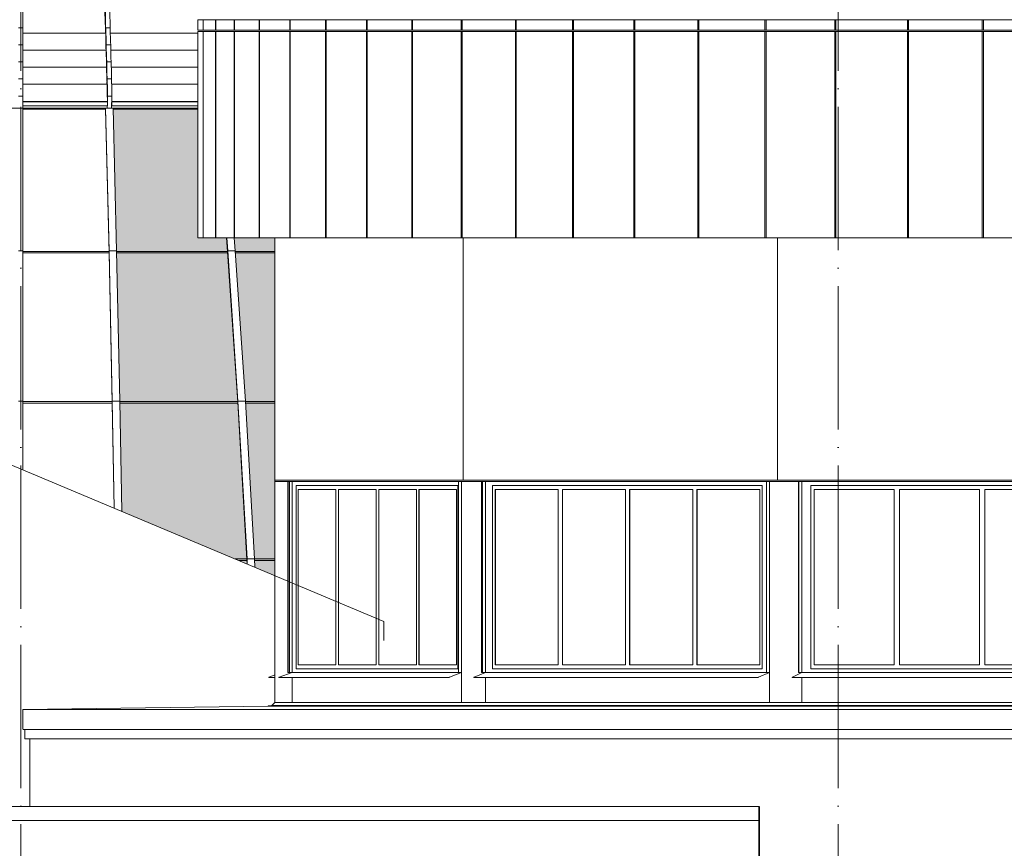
# Model space of a CAD drawing. Header units: millimetres. Extents: x 27034 to 255531, y -206966 to 210227.
# Tile 31 of 87: x 113545 to 123425, y 22288 to 30606. Entities that reach past the tile are written whole.
import ezdxf

# ---------------------------------------------------------------- set-up
doc = ezdxf.new("R2010")
doc.units = ezdxf.units.MM
doc.header["$LTSCALE"] = 0.05
doc.linetypes.add('ACAD_ISO04W100', pattern=[30, 24, -3, 0, -3])
doc.layers.get('0').update_dxf_attribs({"lineweight": 0})
doc.layers.add('001 Axis', color=1, linetype='ACAD_ISO04W100', lineweight=13)
doc.layers.add('dato vitrajebi', color=7, linetype='Continuous', lineweight=0)

# ---------------------------------------------------------------- blocks, each defined once
blk = doc.blocks.new('fhjkjhjk')
h = blk.add_hatch(color=5)
h.dxf.hatch_style = 1
h.set_gradient(color1=(194, 255, 255), rotation=90, one_color=1, tint=1)
h.paths.add_polyline_path([(-750.6, 14351.2), (-751.5, 14368), (-841.8, 15931.4), (-842.8, 15947.5), (-944.2, 17440.4), (-945.3, 17455.7), (-956, 17591.4), (-1242.6, 17591.4), (-1242.6, 18881.7), (-2093.3, 18881.7), (-2058.5, 17455.7), (-2058.2, 17440.4), (-2027, 15947.5), (-2026.7, 15931.4), (-2007.4, 14845.6), (-748.9, 14317)])
h = blk.add_hatch(color=5)
h.dxf.hatch_style = 1
h.set_gradient(color1=(194, 255, 255), rotation=90, one_color=1, tint=1)
h.paths.add_polyline_path([(-868.7, 17455.7), (-867.6, 17440.4), (-766.3, 15947.5), (-765.3, 15931.4), (-675, 14368), (-674.2, 14351.2), (-671, 14284.3), (-471.8, 14200.6), (-471.8, 17591.4), (-879.4, 17591.4)])
at = {"elevation": -8576.5}
for points in [[(-2997.9, 18892.1), (-2997.9, 27619.1)], [(-3019.9, 19700.1), (-3041.9, 19700.1)], [(-3019.9, 19700.1), (-2997.9, 19700.1)], [(-2167.4, 19700.1), (-2169.2, 19645.1)], [(-2167.4, 19700.1), (-2123.4, 19700.1)], [(-2997.9, 19645.1), (-2169.2, 19645.1)], [(-2121.9, 19645.1), (-1242.6, 19645.1)], [(-3019.9, 19530.3), (-3041.9, 19530.3)], [(-3019.9, 19530.3), (-2997.9, 19530.3)], [(-2997.9, 19475.8), (-2164.5, 19475.8)], [(-2162.6, 19530.3), (-2164.5, 19475.8)], [(-2162.6, 19530.3), (-2118.7, 19530.3)], [(-2117.2, 19475.8), (-1242.6, 19475.8)], [(-3019.9, 19359), (-3041.9, 19359)], [(-3019.9, 19359), (-2997.9, 19359)], [(-2997.9, 19305.1), (-2159.8, 19305.2)], [(-2157.9, 19359), (-2159.8, 19305.2)], [(-2157.9, 19359), (-2114, 19359)], [(-2112.5, 19305.1), (-1242.6, 19305.1)], [(-3019.9, 19186.4), (-3041.9, 19186.4)], [(-3019.9, 19186.4), (-2997.9, 19186.4)], [(-2153.3, 19186.4), (-2155.2, 19133.1)], [(-2153.3, 19186.4), (-2109.3, 19186.4)], [(-2997.9, 19133), (-2155.2, 19133.1)], [(-2107.9, 19133), (-1242.6, 19133)], [(-3019.9, 19012.4), (-3041.9, 19012.4)], [(-3019.9, 19012.4), (-2997.9, 19012.4)], [(-2148.7, 19012.4), (-2150.7, 18957.4)], [(-2148.7, 19012.4), (-2104.8, 19012.4)], [(-2104.8, 19012.4), (-2109, 18892.1)], [(-3019.9, 18892.1), (-23202.5, 18892.1)], [(-3019.9, 18892.1), (-3041.9, 18892.1)], [(-3019.9, 18892.1), (-1242.6, 18892.1)], [(-3019.9, 18892.1), (-2997.9, 18892.1)], [(-2997.9, 18959.5), (-2150.6, 18959.5)], [(-2997.9, 18959.5), (-2150.6, 18959.5)], [(-2997.9, 18958.2), (-2150.7, 18958.2)], [(-2997.9, 18957.4), (-2150.7, 18957.4)], [(-2997.9, 18915.6), (-2150.3, 18915.6)], [(-2997.9, 15261.6), (-2997.9, 18892.1)], [(-2997.9, 18881.7), (-2168.8, 18881.7)], [(-2168.5, 18892.1), (-2168.8, 18881.7)], [(-2168.8, 18881.7), (-2134, 17440.4), (-2102.4, 15931.4), (-2083.5, 14877.5)], [(-2168.5, 18892.1), (-2133.6, 17460.3), (-2102, 15950.5), (-2082.9, 14877.3)], [(-2168.5, 18892.1), (-2093.5, 18892.1)], [(-2152.2, 18915.6), (-2153, 18892.1)], [(-2150.7, 18958.2), (-2150.7, 18957.4)], [(-2150.7, 18957.4), (-2150.2, 18915.7)], [(-2106.8, 18955.3), (-2106.3, 18915.7)], [(-2106.7, 18958.2), (-1242.6, 18958.2)], [(-2106.7, 18958.2), (-2106.6, 18957.4)], [(-2106.7, 18957.4), (-2106.2, 18915.7)], [(-2106.7, 18956.3), (-2106.3, 18915.7)], [(-2106.7, 18936.8), (-2106.4, 18915.7)], [(-2106.7, 18936.8), (-2106.6, 18936.8)], [(-2106.6, 18959.5), (-1242.6, 18959.5)], [(-2106.6, 18959.5), (-1242.6, 18959.5)], [(-2106.6, 18957.4), (-1242.6, 18957.4)], [(-2106.6, 18957.4), (-2106.2, 18915.7)], [(-2106.6, 18936.8), (-2106.4, 18915.7)], [(-2106.3, 18915.7), (-2106.2, 18915.7)], [(-2106.3, 18915.6), (-1242.6, 18915.6)], [(-2093.5, 18892.1), (-2058.6, 17460.3), (-2027, 15950.5), (-2007.4, 14845.6)], [(-2093.3, 18881.7), (-1242.6, 18881.7)], [(-748.9, 14317), (-751.1, 14361.7), (-842.4, 15941.9), (-944.9, 17450.8), (-956, 17591.4)], [(-954, 17591.4), (-943.6, 17460.3), (-841.1, 15950.5), (-749.7, 14369.3), (-747.1, 14316.3)], [(-879.4, 17591.4), (-869, 17460.3), (-766.4, 15950.5), (-675.1, 14369.3), (-671, 14284.3)], [(-3019.9, 17460.3), (-3041.9, 17460.3)], [(-3019.9, 17460.3), (-2997.9, 17460.3)], [(-2134.3, 17455.7), (-2997.9, 17455.7)], [(-2997.9, 17440.4), (-2134, 17440.4)], [(-2133.6, 17460.3), (-2134, 17440.4)], [(-2133.6, 17460.3), (-2058.6, 17460.3)], [(-2058.5, 17455.7), (-945.3, 17455.7)], [(-944.2, 17440.4), (-2058.2, 17440.4)], [(-943.6, 17460.3), (-944.9, 17450.8)], [(-943.6, 17460.3), (-869, 17460.3)], [(-868.7, 17455.7), (-471.8, 17455.7)], [(-471.8, 17440.4), (-867.6, 17440.4)], [(-3019.9, 15950.5), (-3041.9, 15950.5)], [(-3019.9, 15950.5), (-2997.9, 15950.5)], [(-2997.9, 15947.5), (-2102.7, 15947.5)], [(-2102.4, 15931.4), (-2997.9, 15931.4)], [(-2102, 15950.5), (-2102.4, 15931.4)], [(-2102, 15950.7), (-2027, 15950.5)], [(-2027, 15947.5), (-842.8, 15947.5)], [(-841.8, 15931.4), (-2026.7, 15931.4)], [(-841.1, 15950.5), (-842.4, 15941.9)], [(-841.1, 15950.5), (-766.4, 15950.5)], [(-766.3, 15947.5), (-471.8, 15947.5)], [(-471.8, 15931.4), (-765.3, 15931.4)], [(-870.3, 14368), (-751.5, 14368)], [(-750.6, 14351.2), (-830.3, 14351.2)], [(-749.7, 14369.3), (-751.1, 14361.7)], [(-749.7, 14369.3), (-675.1, 14369.3)], [(-675, 14368), (-471.8, 14368)], [(-471.8, 14351.2), (-674.2, 14351.2)]]:
    blk.add_lwpolyline(points, dxfattribs=at)
for points in [[(-2642.5, 27619, -0.030618), (-2522.9, 26836.8, -0.00958), (-2417.2, 25576, -0.004947), (-2318.3, 23826.4, -0.003122), (-2228.1, 21621.1, -0.002222), (-2148.7, 19012.4)], [(-2642.5, 27535.6, -0.031002), (-2523.6, 26758.8, -0.009579), (-2418.2, 25502.1, -0.004947), (-2319.6, 23758.2, -0.003122), (-2229.7, 21559.9, -0.002242), (-2150.6, 18959.5)], [(-2571, 27521.6, -0.012481), (-2479, 26836.8, -0.00958), (-2373.2, 25576, -0.004947), (-2274.3, 23826.4, -0.003122), (-2184.1, 21621.1, -0.002222), (-2104.8, 19012.4)], [(-2150.3, 18915.6, 0.409798), (-2150.2, 18915.7)], [(-2106.4, 18915.7, 1.023173), (-2106.2, 18915.7)], [(-2106.4, 18915.7, 0.900389), (-2106.2, 18915.7)]]:
    blk.add_lwpolyline(points, format="xyb", dxfattribs=at)
blk = doc.blocks.new('*U33')
for points, elevation in [([(66537.2, -4665.5), (24287.4, -4665.5)], 137122.1), ([(24287.4, -4769.4), (24287.4, -4665.5)], 90376.4), ([(24340.4, -4769.4), (24340.4, -4665.5)], 90376.4), ([(24341.7, -4769.4), (24341.7, -4665.5)], 90376.4), ([(24463.7, -4769.4), (24463.7, -4665.5)], 90376.4), ([(24466.1, -4769.4), (24466.1, -4665.5)], 90376.4), ([(24651.8, -4769.4), (24651.8, -4665.5)], 90376.4), ([(24655.1, -4769.4), (24655.1, -4665.5)], 90376.4), ([(24901.2, -4769.4), (24901.2, -4665.5)], 90376.4), ([(24905.4, -4769.4), (24905.4, -4665.5)], 90376.4), ([(25208.1, -4769.4), (25208.1, -4665.5)], 90376.4), ([(25213.1, -4769.4), (25213.1, -4665.5)], 90376.4), ([(25568.4, -4769.4), (25568.4, -4665.5)], 90376.4), ([(25574.2, -4769.4), (25574.2, -4665.5)], 90376.4), ([(25978.5, -4769.4), (25978.5, -4665.5)], 90376.4), ([(25985.1, -4769.4), (25985.1, -4665.5)], 90376.4), ([(26432.5, -4769.4), (26432.5, -4665.5)], 90376.4), ([(26439.7, -4769.4), (26439.7, -4665.5)], 90376.4), ([(26930, -4769.4), (26930, -4665.5)], 90376.4), ([(26937.8, -4769.4), (26937.8, -4665.5)], 90376.4), ([(27473.5, -4769.4), (27473.5, -4665.5)], 90376.4), ([(27481.9, -4769.4), (27481.9, -4665.5)], 90376.4), ([(28047.5, -4769.4), (28047.5, -4665.5)], 90376.4), ([(28056.5, -4769.4), (28056.5, -4665.5)], 90376.4), ([(28660.9, -4769.4), (28660.9, -4665.5)], 90376.4), ([(28670.3, -4769.4), (28670.3, -4665.5)], 90376.4), ([(29304.1, -4769.4), (29304.1, -4665.5)], 90376.4), ([(29314, -4769.4), (29314, -4665.5)], 90376.4), ([(29977.3, -4769.4), (29977.3, -4665.5)], 90376.4), ([(29987.7, -4769.4), (29987.7, -4665.5)], 90376.4), ([(30678.7, -4769.4), (30678.7, -4665.5)], 90376.4), ([(30689.4, -4769.4), (30689.4, -4665.5)], 90376.4), ([(31406.3, -4769.4), (31406.3, -4665.5)], 90376.4), ([(31417.4, -4769.4), (31417.4, -4665.5)], 90376.4), ([(32156.9, -4769.4), (32156.9, -4665.5)], 90376.4), ([(32168.4, -4769.4), (32168.4, -4665.5)], 90376.4), ([(66537.2, -4769.4), (24287.4, -4769.4)], 90376.4), ([(66537.2, -4784.4), (24287.4, -4784.4)], 137122.1), ([(24287.4, -6855.8), (24287.4, -4784.4)], 90376.4), ([(24340.4, -6855.8), (24340.4, -4784.4)], 90376.4), ([(24341.7, -6855.8), (24341.7, -4784.4)], 90376.4), ([(24463.7, -6855.8), (24463.7, -4784.4)], 90376.4), ([(24466.1, -6855.8), (24466.1, -4784.4)], 90376.4), ([(24651.8, -6855.8), (24651.8, -4784.4)], 90376.4), ([(24655.1, -6855.8), (24655.1, -4784.4)], 90376.4), ([(24901.2, -6855.8), (24901.2, -4784.4)], 90376.4), ([(24905.4, -6855.8), (24905.4, -4784.4)], 90376.4), ([(25208.1, -6855.8), (25208.1, -4784.4)], 90376.4), ([(25213.1, -6855.8), (25213.1, -4784.4)], 90376.4), ([(25568.4, -6855.8), (25568.4, -4784.4)], 90376.4), ([(25574.2, -6855.8), (25574.2, -4784.4)], 90376.4), ([(25978.5, -6855.8), (25978.5, -4784.4)], 90376.4), ([(25985.1, -6855.8), (25985.1, -4784.4)], 90376.4), ([(26432.5, -6855.8), (26432.5, -4784.4)], 90376.4), ([(26439.7, -6855.8), (26439.7, -4784.4)], 90376.4), ([(26930, -6855.8), (26930, -4784.4)], 90376.4), ([(26937.8, -6855.8), (26937.8, -4784.4)], 90376.4), ([(27473.5, -6855.8), (27473.5, -4784.4)], 90376.4), ([(27481.9, -6855.8), (27481.9, -4784.4)], 90376.4), ([(28047.5, -6855.8), (28047.5, -4784.4)], 90376.4), ([(28056.5, -6855.8), (28056.5, -4784.4)], 90376.4), ([(28660.9, -6855.8), (28660.9, -4784.4)], 90376.4), ([(28670.3, -6855.8), (28670.3, -4784.4)], 90376.4), ([(29304.1, -6855.8), (29304.1, -4784.4)], 90376.4), ([(29314, -6855.8), (29314, -4784.4)], 90376.4), ([(29977.3, -6855.8), (29977.3, -4784.4)], 90376.4), ([(29987.7, -6855.8), (29987.7, -4784.4)], 90376.4), ([(30678.7, -6855.8), (30678.7, -4784.4)], 90376.4), ([(30689.4, -6855.8), (30689.4, -4784.4)], 90376.4), ([(31406.3, -6855.8), (31406.3, -4784.4)], 90376.4), ([(31417.4, -6855.8), (31417.4, -4784.4)], 90376.4), ([(32156.9, -6855.8), (32156.9, -4784.4)], 90376.4), ([(32168.4, -6855.8), (32168.4, -4784.4)], 90376.4), ([(66537.2, -6855.8), (24287.4, -6855.8)], 68999.2), ([(25058.2, -11521.5), (25058.2, -6855.8)], 90376.4), ([(26950.5, -9288.3), (26950.5, -6855.8)], 90376.4), ([(30101.3, -9288.3), (30101.3, -6855.8)], 90376.4), ([(65781.8, -9288.3), (25058.2, -9288.3)], 90376.4), ([(65781.8, -9303.1), (25058.2, -9303.1)], 90376.4), ([(25058.5, -9341.7), (25058.2, -9341.7)], 90376.4), ([(25058.5, -9383.2), (25058.2, -9383.2)], 90376.4), ([(25058.5, -11219.1), (25058.5, -9303.1)], 90376.4), ([(25191.1, -11219.1), (25191.1, -9303.1)], 90376.4), ([(25192.8, -11219.1), (25192.8, -9303.1)], 90376.4), ([(25207.3, -11219.1), (25207.3, -9303.1)], 90376.4), ([(25234.3, -11219.1), (25234.3, -9303.1)], 90376.4), ([(26894.9, -9341.7), (25274.8, -9341.7)], 90376.4), ([(25274.8, -11184), (25274.8, -9341.7)], 90376.4), ([(26894.9, -11184), (26894.9, -9341.7)], 90376.4), ([(26902.6, -11219.1), (26902.6, -9303.1)], 90376.4), ([(26932.7, -11521.5), (26932.7, -9303.1)], 90376.4), ([(27133.7, -11219.1), (27133.7, -9303.1)], 90376.4), ([(27135.6, -11219.1), (27135.6, -9303.1)], 90376.4), ([(27142.6, -11219.1), (27142.6, -9303.1)], 90376.4), ([(27172.1, -11219.1), (27172.1, -9303.1)], 90376.4), ([(29948.1, -9341.7), (27242.6, -9341.7)], 90376.4), ([(27242.6, -11184), (27242.6, -9341.7)], 90376.4), ([(29948.1, -11184), (29948.1, -9341.7)], 90376.4), ([(29991.5, -11219.1), (29991.5, -9303.1)], 90376.4), ([(30023.4, -11521.5), (30023.4, -9303.1)], 90376.4), ([(30314, -11219.1), (30314, -9303.1)], 90376.4), ([(30316, -11219.1), (30316, -9303.1)], 90376.4), ([(30316.6, -11219.1), (30316.6, -9303.1)], 90376.4), ([(30346.6, -11219.1), (30346.6, -9303.1)], 90376.4), ([(33869.1, -9341.7), (30437.3, -9341.7)], 90376.4), ([(30437.3, -11184), (30437.3, -9341.7)], 90376.4), ([(25058.5, -11142.5), (25058.2, -11142.5)], 90376.4), ([(25058.5, -11184), (25058.2, -11184)], 90376.4), ([(26932.7, -11219.1), (25191.1, -11219.1)], 147880.4), ([(26894.9, -11184), (25274.8, -11184)], 90376.4), ([(30023.4, -11219.1), (27133.7, -11219.1)], 147880.4), ([(29948.1, -11184), (27242.6, -11184)], 90376.4), ([(33970.4, -11219.1), (30314, -11219.1)], 147880.4), ([(33869.1, -11184), (30437.3, -11184)], 90376.4), ([(22531, -11590.7), (24991.6, -11557.2), (24991.5, -11552.4), (25028.5, -11551.3), (25058.2, -11521.5), (25058.2, -11270.9)], 90376.4), ([(25058.2, -11270.9), (24998.7, -11270.9)], 147880.4), ([(25058.2, -11521.5), (25058.2, -11270.9)], 90376.4), ([(26811.2, -11270.9), (25099.6, -11270.9)], 147880.4), ([(25234.3, -11270.9), (25234.3, -11521.5)], 90376.4), ([(29911.9, -11270.9), (27058.9, -11270.9)], 147880.4), ([(27172.1, -11270.9), (27172.1, -11521.5)], 90376.4), ([(33872.9, -11270.9), (30254.2, -11270.9)], 147880.4), ([(30346.6, -11270.9), (30346.6, -11521.5)], 90376.4), ([(40768, -11552.4), (24991.5, -11552.4)], 88892.2), ([(40768, -11557.2), (24991.6, -11557.2)], 88892.2), ([(40768, -11551.3), (25028.5, -11551.3)], 88892.2), ([(40768, -11521.5), (25058.2, -11521.5)], 88892.2), ([(40768, -11590.7), (22531, -11590.7)], 88892.2), ([(40768, -11790.7), (22535.5, -11790.7)], 99302.9), ([(40768, -11884), (22551, -11884)], 88892.2)]:
    blk.add_lwpolyline(points, dxfattribs=dict(elevation=elevation))
for points, elevation in [([(25021.6, -11270.9), (25001.7, -11270.9, -0.831422), (25000.7, -11265.1), (25058.2, -11243)], 90376.4), ([(25154, -11270.9), (25102.6, -11270.9, -0.831422), (25101.5, -11265.1), (25234.3, -11219.1)], 90376.4), ([(26811.2, -11270.9, -0.820047), (26810.1, -11265.1), (26932.7, -11219.1)], 90376.4), ([(27112.2, -11270.9), (27058.9, -11270.9, -0.809561), (27057.7, -11265.2), (27172.1, -11219.1)], 90376.4), ([(29911.9, -11270.9, -0.807264), (29910.6, -11265.2), (30023.4, -11219.1)], 90376.4), ([(30322.5, -11270.9), (30254.2, -11270.9, -0.777679), (30252.8, -11265.3), (30346.6, -11219.1)], 90376.4), ([(22601, -12564), (22601, -11884), (22551, -11884), (22551, -11790.7), (22535.5, -11790.7, -0.414214), (22531, -11786.2), (22531, -11590.7)], 88892.2)]:
    blk.add_lwpolyline(points, format="xyb", dxfattribs=dict(elevation=elevation))
at = {"layer": 'dato vitrajebi', "color": 135, "lineweight": 0, "elevation": 90376.4}
for points in [[(25671.7, -9383.2), (25292.5, -9383.2)], [(25292.5, -11142.5), (25292.5, -9383.2)], [(25294.8, -11142.5), (25294.8, -9383.2)], [(25671.7, -11142.5), (25671.7, -9383.2)], [(26075.8, -9383.2), (25696.9, -9383.2)], [(25696.9, -11142.5), (25696.9, -9383.2)], [(25698.9, -11142.5), (25698.9, -9383.2)], [(26075.8, -11142.5), (26075.8, -9383.2)], [(26479.9, -9383.2), (26101, -9383.2)], [(26101, -11142.5), (26101, -9383.2)], [(26103.1, -11142.5), (26103.1, -9383.2)], [(26479.9, -11142.5), (26479.9, -9383.2)], [(26883.6, -9383.2), (26505.1, -9383.2)], [(26505.1, -11142.5), (26505.1, -9383.2)], [(26507.2, -11142.5), (26507.2, -9383.2)], [(26883.6, -11142.5), (26883.6, -9383.2)], [(27902.5, -9383.2), (27269.6, -9383.2)], [(27269.6, -11142.5), (27269.6, -9383.2)], [(27271.6, -11142.5), (27271.6, -9383.2)], [(27902.5, -11142.5), (27902.5, -9383.2)], [(28577.4, -9383.2), (27944.6, -9383.2)], [(27944.6, -11142.5), (27944.6, -9383.2)], [(27946.5, -11142.5), (27946.5, -9383.2)], [(28577.4, -11142.5), (28577.4, -9383.2)], [(29252.2, -9383.2), (28619.4, -9383.2)], [(28619.4, -11142.5), (28619.4, -9383.2)], [(28621.4, -11142.5), (28621.4, -9383.2)], [(29252.2, -11142.5), (29252.2, -9383.2)], [(29926.7, -9383.2), (29294.3, -9383.2)], [(29294.3, -11142.5), (29294.3, -9383.2)], [(29296.2, -11142.5), (29296.2, -9383.2)], [(29926.7, -11142.5), (29926.7, -9383.2)], [(31273, -9383.2), (30470.3, -9383.2)], [(30470.3, -11142.5), (30470.3, -9383.2)], [(30472.1, -11142.5), (30472.1, -9383.2)], [(31273, -11142.5), (31273, -9383.2)], [(32129, -9383.2), (31326.4, -9383.2)], [(31326.4, -11142.5), (31326.4, -9383.2)], [(31328.1, -11142.5), (31328.1, -9383.2)], [(32129, -11142.5), (32129, -9383.2)], [(32985, -9383.2), (32182.4, -9383.2)], [(32182.4, -11142.5), (32182.4, -9383.2)], [(32184.1, -11142.5), (32184.1, -9383.2)], [(25671.7, -11142.5), (25292.5, -11142.5)], [(26075.8, -11142.5), (25696.9, -11142.5)], [(26479.9, -11142.5), (26101, -11142.5)], [(26883.6, -11142.5), (26505.1, -11142.5)], [(27902.5, -11142.5), (27269.6, -11142.5)], [(28577.4, -11142.5), (27944.6, -11142.5)], [(29252.2, -11142.5), (28619.4, -11142.5)], [(29926.7, -11142.5), (29294.3, -11142.5)], [(31273, -11142.5), (30470.3, -11142.5)], [(32129, -11142.5), (31326.4, -11142.5)], [(32985, -11142.5), (32182.4, -11142.5)]]:
    blk.add_lwpolyline(points, dxfattribs=at)

msp = doc.modelspace()

# ---------------------------------------------------------------- linework, layer by layer
at = {"lineweight": 0}
for points in [[(117198.3, 24565.7), (111923.4, 26781.1)], [(117198.3, 24375.5), (117198.3, 24565.7)]]:
    msp.add_lwpolyline(points, dxfattribs=at)
msp.add_lwpolyline([(120966.4, 22567.7), (120966.4, 22707.7), (80906, 22707.7), (80906, 22567.7), (120966.4, 22567.7)], close=True, dxfattribs=at)
at = {"lineweight": 35}
msp.add_lwpolyline([(120966.4, 22707.7), (120966.4, -972.2)], dxfattribs=at)
at = {"layer": '001 Axis', "ltscale": 1200}
for p, q in [((113556.1, 40532.7, -4196.1), (113556.1, -13240.5, -4196.2)), ((121756, 40532.7, -4196.2), (121756, -13240.5, -4196.2))]:
    msp.add_line(p, q, dxfattribs=at)

# ---------------------------------------------------------------- block references
at = {"color": 2}
msp.add_blockref('fhjkjhjk', (116576, 10824.6, 4380.3), dxfattribs=at)
at = {"color": 2, "lineweight": 35}
msp.add_blockref('*U33', (91046, 35271.8), dxfattribs=at)

doc.saveas('drawing.dxf')
